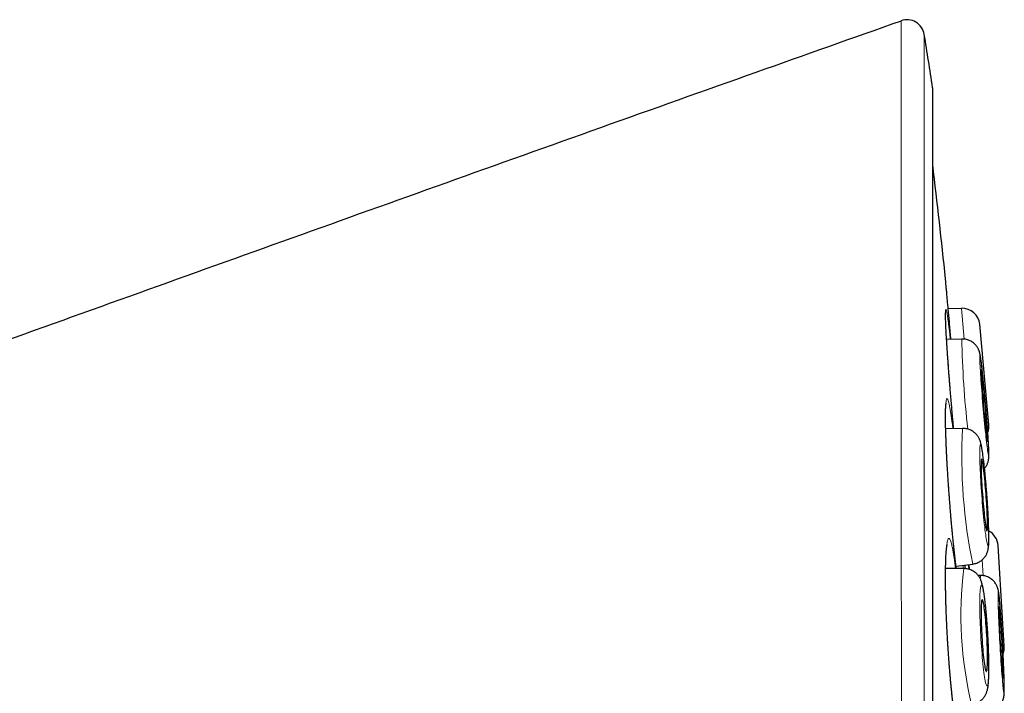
# Model space of a CAD drawing. Header units: millimetres. Extents: x 8 to 960, y 12 to 931.
# Tile 173 of 175: x 720 to 736, y 920 to 931. Entities that reach past the tile are written whole.
import ezdxf

# ---------------------------------------------------------------- set-up
doc = ezdxf.new("R2010")
doc.units = ezdxf.units.MM

msp = doc.modelspace()

# ---------------------------------------------------------------- linework, layer by layer
at = {"color": 8, "linetype": 'Continuous', "lineweight": 0}
for p, q in [((735.137, 913.216), (735.137, 929.914)), ((735.677, 925.627), (735.63, 926.151)), ((735.659, 921.718), (735.657, 921.774)), ((735.999, 921.596), (735.982, 921.869))]:
    msp.add_line(p, q, dxfattribs=at)
at = {"color": 7, "linetype": 'Continuous', "lineweight": 30}
for p, q in [((735.14, 896.548), (735.14, 929.883)), ((735.63, 926.151), (735.403, 926.143)), ((736.095, 924.168), (735.94, 925.879)), ((735.635, 925.628), (735.375, 925.62)), ((735.635, 925.628), (735.636, 925.628)), ((735.648, 924.106), (735.36, 924.099)), ((735.648, 924.106), (735.65, 924.105)), ((736.358, 920.396), (736.252, 922.111)), ((735.536, 921.758), (735.821, 921.795)), ((735.67, 921.718), (735.358, 921.717)), ((735.67, 921.718), (735.672, 921.718)), ((735.957, 921.599), (735.913, 921.599)), ((735.957, 921.599), (735.957, 921.599))]:
    msp.add_line(p, q, dxfattribs=at)
at = {"color": 8, "linetype": 'Continuous', "lineweight": 0, "flags": 128}
for points in [[(736.092, 923.643), (736.093, 923.645), (736.094, 923.653), (736.095, 923.665), (736.095, 923.681), (736.095, 923.703), (736.094, 923.728), (736.093, 923.758), (736.092, 923.793), (736.09, 923.831), (736.087, 923.873), (736.085, 923.918), (736.082, 923.966), (736.078, 924.018), (736.074, 924.072), (736.07, 924.129), (736.066, 924.188), (736.061, 924.248), (736.056, 924.31), (736.051, 924.373), (736.046, 924.437), (736.04, 924.5), (736.035, 924.564), (736.029, 924.628), (736.023, 924.691), (736.018, 924.753), (736.012, 924.813), (736.006, 924.872), (736, 924.928), (735.995, 924.982), (735.989, 925.034), (735.984, 925.082), (735.979, 925.127), (735.974, 925.169), (735.969, 925.207), (735.965, 925.241), (735.961, 925.27), (735.957, 925.296), (735.954, 925.317), (735.951, 925.333), (735.948, 925.345), (735.946, 925.352), (735.944, 925.354), (735.942, 925.352), (735.941, 925.344), (735.94, 925.332), (735.94, 925.316), (735.94, 925.294), (735.941, 925.269), (735.942, 925.239), (735.944, 925.204), (735.946, 925.166), (735.948, 925.125), (735.951, 925.079), (735.954, 925.031), (735.957, 924.979), (735.961, 924.925), (735.965, 924.868), (735.969, 924.809), (735.974, 924.749), (735.979, 924.687), (735.984, 924.624), (735.989, 924.561), (735.995, 924.497), (736, 924.433), (736.006, 924.369), (736.012, 924.306), (736.018, 924.244), (736.023, 924.184), (736.029, 924.125), (736.035, 924.069), (736.041, 924.015), (736.046, 923.963), (736.051, 923.915), (736.056, 923.87), (736.061, 923.828), (736.066, 923.79), (736.07, 923.756), (736.074, 923.727), (736.078, 923.701), (736.082, 923.68), (736.085, 923.664), (736.087, 923.652), (736.09, 923.645), (736.092, 923.643)], [(736.082, 922.115), (736.085, 922.117), (736.087, 922.125), (736.09, 922.137), (736.092, 922.154), (736.093, 922.175), (736.094, 922.201), (736.095, 922.231), (736.095, 922.266), (736.095, 922.304), (736.094, 922.346), (736.093, 922.391), (736.092, 922.44), (736.09, 922.492), (736.087, 922.546), (736.085, 922.603), (736.081, 922.662), (736.078, 922.722), (736.074, 922.784), (736.07, 922.847), (736.066, 922.911), (736.061, 922.975), (736.056, 923.039), (736.051, 923.102), (736.046, 923.165), (736.04, 923.227), (736.035, 923.287), (736.029, 923.346), (736.023, 923.403), (736.017, 923.457), (736.012, 923.508), (736.006, 923.556), (736, 923.602), (735.995, 923.643), (735.989, 923.681), (735.984, 923.715), (735.979, 923.745), (735.974, 923.77), (735.969, 923.791), (735.965, 923.807), (735.961, 923.819), (735.957, 923.826), (735.954, 923.828), (735.951, 923.825), (735.948, 923.818), (735.946, 923.806), (735.944, 923.789), (735.942, 923.768), (735.941, 923.742), (735.94, 923.712), (735.94, 923.677), (735.94, 923.639), (735.941, 923.597), (735.942, 923.552), (735.944, 923.503), (735.946, 923.451), (735.948, 923.397), (735.951, 923.34), (735.954, 923.281), (735.957, 923.221), (735.961, 923.159), (735.965, 923.096), (735.969, 923.032), (735.974, 922.968), (735.979, 922.904), (735.984, 922.841), (735.989, 922.778), (735.995, 922.716), (736.001, 922.655), (736.006, 922.597), (736.012, 922.54), (736.018, 922.486), (736.024, 922.435), (736.029, 922.386), (736.035, 922.341), (736.041, 922.3), (736.046, 922.262), (736.051, 922.228), (736.056, 922.198), (736.061, 922.173), (736.066, 922.152), (736.07, 922.136), (736.074, 922.124), (736.078, 922.117), (736.082, 922.115)], [(736.078, 920.578), (736.074, 920.642), (736.07, 920.705), (736.066, 920.768), (736.061, 920.83), (736.056, 920.891), (736.051, 920.95), (736.046, 921.006), (736.041, 921.061), (736.035, 921.112), (736.029, 921.161), (736.024, 921.206), (736.018, 921.248), (736.012, 921.286), (736.006, 921.32), (736.001, 921.35), (735.995, 921.376), (735.989, 921.397), (735.984, 921.414), (735.979, 921.426), (735.974, 921.433), (735.969, 921.435), (735.965, 921.433), (735.961, 921.426), (735.957, 921.414), (735.954, 921.397), (735.951, 921.376), (735.948, 921.35), (735.946, 921.32), (735.944, 921.286), (735.942, 921.248), (735.941, 921.206), (735.94, 921.161), (735.94, 921.112), (735.94, 921.061), (735.941, 921.006), (735.942, 920.95), (735.944, 920.891), (735.946, 920.83), (735.948, 920.768), (735.951, 920.705), (735.954, 920.642), (735.957, 920.578), (735.961, 920.513), (735.965, 920.45), (735.969, 920.387), (735.974, 920.325), (735.979, 920.264), (735.984, 920.205), (735.989, 920.149), (735.995, 920.094), (736, 920.043), (736.006, 919.994), (736.012, 919.949), (736.017, 919.907), (736.023, 919.869), (736.029, 919.835), (736.035, 919.805), (736.04, 919.779), (736.046, 919.758), (736.051, 919.741), (736.056, 919.729), (736.061, 919.722), (736.066, 919.72), (736.07, 919.722), (736.074, 919.729), (736.078, 919.741), (736.081, 919.758), (736.085, 919.779), (736.087, 919.805), (736.09, 919.835), (736.092, 919.869), (736.093, 919.907), (736.094, 919.949), (736.095, 919.994), (736.095, 920.043), (736.095, 920.094), (736.094, 920.149), (736.093, 920.205), (736.092, 920.264), (736.09, 920.325), (736.087, 920.387), (736.085, 920.45), (736.082, 920.513), (736.078, 920.578)], [(736.353, 919.6), (736.354, 919.603), (736.356, 919.61), (736.357, 919.622), (736.357, 919.639), (736.358, 919.66), (736.358, 919.686), (736.358, 919.716), (736.357, 919.75), (736.357, 919.788), (736.356, 919.83), (736.354, 919.875), (736.353, 919.924), (736.351, 919.976), (736.349, 920.03), (736.346, 920.087), (736.344, 920.146), (736.341, 920.206), (736.338, 920.268), (736.335, 920.331), (736.332, 920.395), (736.328, 920.459), (736.324, 920.523), (736.321, 920.587), (736.317, 920.65), (736.313, 920.712), (736.309, 920.772), (736.305, 920.831), (736.301, 920.888), (736.297, 920.942), (736.293, 920.993), (736.29, 921.042), (736.286, 921.087), (736.282, 921.129), (736.279, 921.167), (736.275, 921.201), (736.272, 921.231), (736.269, 921.257), (736.266, 921.278), (736.264, 921.294), (736.262, 921.306), (736.259, 921.313), (736.258, 921.315), (736.256, 921.313), (736.255, 921.306), (736.254, 921.294), (736.253, 921.277), (736.253, 921.256), (736.252, 921.23), (736.253, 921.2), (736.253, 921.166), (736.254, 921.127), (736.255, 921.086), (736.256, 921.04), (736.258, 920.991), (736.259, 920.94), (736.262, 920.885), (736.264, 920.829), (736.267, 920.77), (736.269, 920.709), (736.272, 920.647), (736.275, 920.584), (736.279, 920.521), (736.282, 920.456), (736.286, 920.392), (736.29, 920.329), (736.293, 920.266), (736.297, 920.204), (736.301, 920.143), (736.305, 920.084), (736.309, 920.028), (736.313, 919.974), (736.317, 919.922), (736.321, 919.873), (736.325, 919.828), (736.328, 919.786), (736.332, 919.748), (736.335, 919.714), (736.338, 919.684), (736.341, 919.659), (736.344, 919.638), (736.347, 919.621), (736.349, 919.609), (736.351, 919.602), (736.353, 919.6)]]:
    msp.add_lwpolyline(points, dxfattribs=at)
at = {"color": 7, "linetype": 'Continuous', "lineweight": 30, "flags": 128}
for points in [[(736.07, 923.888), (736.072, 923.89), (736.072, 923.898), (736.073, 923.91), (736.073, 923.926), (736.072, 923.947), (736.071, 923.973), (736.07, 924.002), (736.068, 924.036), (736.066, 924.073), (736.064, 924.113), (736.061, 924.156), (736.058, 924.202), (736.054, 924.251), (736.05, 924.301), (736.046, 924.353), (736.042, 924.406), (736.037, 924.459), (736.033, 924.513), (736.028, 924.567), (736.023, 924.621), (736.018, 924.673), (736.013, 924.724), (736.008, 924.773), (736.004, 924.821), (735.999, 924.865), (735.994, 924.907), (735.99, 924.945), (735.986, 924.98), (735.982, 925.012), (735.979, 925.039), (735.975, 925.062), (735.972, 925.081), (735.97, 925.095), (735.967, 925.104), (735.966, 925.109), (735.964, 925.109), (735.963, 925.104), (735.963, 925.094), (735.962, 925.08), (735.963, 925.061), (735.963, 925.038), (735.964, 925.01), (735.966, 924.979), (735.968, 924.943), (735.97, 924.905), (735.973, 924.863), (735.976, 924.818), (735.979, 924.771), (735.983, 924.722), (735.987, 924.67), (735.991, 924.618), (735.996, 924.565), (736, 924.511), (736.005, 924.457), (736.01, 924.403), (736.015, 924.35), (736.019, 924.298), (736.024, 924.248), (736.029, 924.2), (736.034, 924.154), (736.039, 924.111), (736.043, 924.071), (736.047, 924.034), (736.051, 924.001), (736.055, 923.971), (736.058, 923.946), (736.062, 923.925), (736.064, 923.909), (736.067, 923.897), (736.069, 923.89), (736.07, 923.888)], [(736.063, 922.36), (736.066, 922.363), (736.068, 922.37), (736.07, 922.382), (736.071, 922.399), (736.072, 922.42), (736.073, 922.446), (736.073, 922.475), (736.073, 922.509), (736.072, 922.546), (736.071, 922.586), (736.069, 922.63), (736.067, 922.676), (736.065, 922.724), (736.062, 922.774), (736.059, 922.826), (736.055, 922.879), (736.052, 922.933), (736.048, 922.987), (736.043, 923.041), (736.039, 923.095), (736.034, 923.147), (736.03, 923.198), (736.025, 923.247), (736.02, 923.295), (736.015, 923.339), (736.01, 923.381), (736.005, 923.419), (736.001, 923.454), (735.996, 923.486), (735.992, 923.513), (735.988, 923.536), (735.984, 923.554), (735.98, 923.568), (735.976, 923.578), (735.973, 923.582), (735.971, 923.582), (735.968, 923.577), (735.966, 923.567), (735.965, 923.553), (735.963, 923.534), (735.963, 923.511), (735.962, 923.483), (735.963, 923.451), (735.963, 923.416), (735.964, 923.377), (735.965, 923.335), (735.967, 923.291), (735.969, 923.243), (735.972, 923.194), (735.975, 923.143), (735.978, 923.09), (735.982, 923.037), (735.986, 922.983), (735.99, 922.929), (735.994, 922.875), (735.999, 922.822), (736.003, 922.77), (736.008, 922.72), (736.013, 922.672), (736.018, 922.626), (736.023, 922.583), (736.027, 922.542), (736.032, 922.506), (736.037, 922.472), (736.041, 922.443), (736.046, 922.418), (736.05, 922.397), (736.054, 922.381), (736.057, 922.369), (736.06, 922.362), (736.063, 922.36)], [(736.061, 920.578), (736.058, 920.632), (736.054, 920.685), (736.05, 920.738), (736.046, 920.79), (736.042, 920.84), (736.038, 920.887), (736.033, 920.933), (736.028, 920.975), (736.023, 921.015), (736.018, 921.051), (736.014, 921.084), (736.009, 921.112), (736.004, 921.136), (735.999, 921.156), (735.995, 921.171), (735.99, 921.182), (735.986, 921.188), (735.982, 921.189), (735.979, 921.186), (735.975, 921.177), (735.972, 921.164), (735.97, 921.147), (735.968, 921.125), (735.966, 921.098), (735.964, 921.068), (735.963, 921.034), (735.963, 920.996), (735.962, 920.955), (735.963, 920.91), (735.963, 920.864), (735.964, 920.815), (735.966, 920.764), (735.968, 920.712), (735.97, 920.659), (735.973, 920.605), (735.976, 920.55), (735.979, 920.497), (735.983, 920.443), (735.987, 920.391), (735.991, 920.34), (735.995, 920.291), (736, 920.245), (736.005, 920.201), (736.01, 920.159), (736.014, 920.122), (736.019, 920.087), (736.024, 920.057), (736.029, 920.03), (736.034, 920.008), (736.038, 919.991), (736.043, 919.978), (736.047, 919.969), (736.051, 919.966), (736.055, 919.967), (736.058, 919.973), (736.061, 919.984), (736.064, 919.999), (736.067, 920.019), (736.069, 920.043), (736.07, 920.072), (736.072, 920.104), (736.072, 920.14), (736.073, 920.18), (736.073, 920.222), (736.072, 920.268), (736.071, 920.315), (736.07, 920.365), (736.068, 920.417), (736.066, 920.47), (736.064, 920.523), (736.061, 920.578)], [(736.339, 919.846), (736.34, 919.848), (736.342, 919.855), (736.342, 919.867), (736.343, 919.884), (736.343, 919.905), (736.343, 919.93), (736.342, 919.96), (736.342, 919.993), (736.341, 920.03), (736.339, 920.071), (736.338, 920.114), (736.336, 920.16), (736.334, 920.209), (736.332, 920.259), (736.329, 920.311), (736.327, 920.364), (736.324, 920.418), (736.321, 920.472), (736.318, 920.526), (736.314, 920.58), (736.311, 920.632), (736.308, 920.683), (736.305, 920.733), (736.301, 920.78), (736.298, 920.825), (736.295, 920.867), (736.292, 920.905), (736.289, 920.94), (736.286, 920.972), (736.283, 920.999), (736.28, 921.022), (736.278, 921.041), (736.276, 921.055), (736.274, 921.064), (736.272, 921.069), (736.271, 921.069), (736.269, 921.064), (736.268, 921.055), (736.268, 921.04), (736.268, 921.021), (736.268, 920.998), (736.268, 920.971), (736.268, 920.939), (736.269, 920.904), (736.27, 920.865), (736.272, 920.823), (736.273, 920.778), (736.275, 920.731), (736.278, 920.682), (736.28, 920.63), (736.282, 920.578), (736.285, 920.524), (736.288, 920.47), (736.291, 920.416), (736.294, 920.362), (736.298, 920.309), (736.301, 920.257), (736.304, 920.207), (736.307, 920.159), (736.311, 920.113), (736.314, 920.069), (736.317, 920.029), (736.32, 919.992), (736.323, 919.959), (736.326, 919.93), (736.329, 919.904), (736.331, 919.883), (736.334, 919.867), (736.336, 919.855), (736.338, 919.848), (736.339, 919.846)]]:
    msp.add_lwpolyline(points, dxfattribs=at)
at = {"color": 7, "linetype": 'Continuous', "lineweight": 30}
for centre, radius, start, end in [((734.699, 930.768), 0.3, 9.2063, 109.4587), ((626.402, 913.216), 110.01, 8.73035, 9.20629), ((734.94, 929.883), 0.2, 0, 8.7303), ((606.053, 913.216), 130, 5.93337, 6.79405), ((735.641, 925.852), 0.3, 5.17, 92.17), ((735.796, 924.141), 0.3, 340.1642, 5.17), ((735.953, 922.093), 0.3, 3.525, 61.9821), ((736.059, 920.378), 0.3, 339.3845, 3.525)]:
    msp.add_arc(centre, radius, start, end, dxfattribs=at)
at = {"color": 8, "linetype": 'Continuous', "lineweight": 0}
for centre, radius, start, end in [((750.413, 925.854), 14.78, 180.8732, 186.8419), ((744.571, 923.611), 8.936, 176.826, 191.7246), ((742.088, 920.92), 6.468, 172.9105, 193.5471), ((736.089, 921.555), 0.139, 161.5185, 185.9327)]:
    msp.add_arc(centre, radius, start, end, dxfattribs=at)
at = {"color": 7, "linetype": 'Continuous', "lineweight": 30}
for points, knots in [([(734.599, 931.045), (733.774, 930.754), (732.066, 930.149), (729.481, 929.229), (726.846, 928.288), (724.224, 927.349), (721.616, 926.414), (719.021, 925.482), (716.439, 924.555), (713.869, 923.634), (711.311, 922.719), (708.765, 921.812), (706.291, 920.933), (704.665, 920.36), (703.884, 920.085)], [0, 0, 0, 0, 0.080453, 0.166669, 0.252466, 0.337845, 0.422807, 0.507353, 0.591483, 0.675198, 0.758498, 0.841384, 0.923856, 1, 1, 1, 1]), ([(734.599, 931.045), (734.599, 931.046), (734.599, 931.051), (734.599, 931.051), (734.599, 931.051)], [0, 0, 0, 0, 0.0344337, 1, 1, 1, 1]), ([(735.369, 926.511), (735.367, 926.529), (735.364, 926.564), (735.361, 926.604), (735.358, 926.634), (735.356, 926.651), (735.356, 926.653), (735.356, 926.654)], [0, 0, 0, 0, 0.199559, 0.399117, 0.604474, 0.80983, 1, 1, 1, 1]), ([(735.45, 925.622), (735.446, 925.665), (735.438, 925.751), (735.427, 925.873), (735.417, 925.989), (735.407, 926.099), (735.397, 926.2), (735.389, 926.293), (735.381, 926.375), (735.375, 926.45), (735.371, 926.491), (735.369, 926.511)], [0, 0, 0, 0, 0.111674, 0.22113, 0.330587, 0.443224, 0.555861, 0.665306, 0.774751, 0.887376, 1, 1, 1, 1]), ([(735.495, 924.102), (735.494, 924.115), (735.49, 924.156), (735.484, 924.225), (735.476, 924.309), (735.469, 924.393), (735.462, 924.477), (735.454, 924.562), (735.447, 924.645), (735.44, 924.729), (735.434, 924.812), (735.427, 924.894), (735.421, 924.975), (735.414, 925.054), (735.409, 925.132), (735.403, 925.206), (735.398, 925.279), (735.393, 925.35), (735.388, 925.419), (735.384, 925.487), (735.379, 925.552), (735.376, 925.614), (735.372, 925.673), (735.369, 925.729), (735.366, 925.782), (735.364, 925.831), (735.362, 925.876), (735.36, 925.917), (735.359, 925.953), (735.358, 925.985), (735.357, 926.013), (735.357, 926.036), (735.357, 926.053), (735.357, 926.066), (735.358, 926.073), (735.358, 926.076), (735.358, 926.075), (735.358, 926.075)], [0, 0, 0, 0, 0.014939, 0.045811, 0.076711, 0.107649, 0.138632, 0.169534, 0.200304, 0.231212, 0.262208, 0.29324, 0.324239, 0.355149, 0.385921, 0.416196, 0.446458, 0.476981, 0.507735, 0.538683, 0.569781, 0.600978, 0.632217, 0.663418, 0.694514, 0.725434, 0.756109, 0.786459, 0.816399, 0.845819, 0.874592, 0.903621, 0.931859, 0.955533, 0.976788, 0.995135, 1, 1, 1, 1]), ([(736.021, 923.422), (736.027, 923.429), (736.038, 923.443), (736.053, 923.466), (736.065, 923.489), (736.075, 923.511), (736.081, 923.532), (736.086, 923.55), (736.09, 923.566), (736.092, 923.581), (736.094, 923.594), (736.095, 923.608), (736.096, 923.622), (736.096, 923.641), (736.096, 923.665), (736.096, 923.693), (736.095, 923.725), (736.093, 923.759), (736.092, 923.797), (736.09, 923.838), (736.087, 923.881), (736.084, 923.927), (736.081, 923.975), (736.078, 924.026), (736.074, 924.079), (736.07, 924.134), (736.066, 924.19), (736.061, 924.248), (736.057, 924.307), (736.052, 924.368), (736.047, 924.428), (736.041, 924.489), (736.036, 924.55), (736.031, 924.611), (736.025, 924.671), (736.02, 924.731), (736.014, 924.789), (736.009, 924.846), (736.003, 924.901), (735.998, 924.955), (735.992, 925.006), (735.987, 925.055), (735.982, 925.101), (735.977, 925.145), (735.972, 925.186), (735.968, 925.223), (735.963, 925.258), (735.959, 925.29), (735.954, 925.32), (735.949, 925.349), (735.945, 925.372), (735.94, 925.393), (735.936, 925.407), (735.931, 925.422), (735.925, 925.438), (735.918, 925.455), (735.908, 925.475), (735.894, 925.497), (735.877, 925.52), (735.856, 925.542), (735.832, 925.564), (735.806, 925.583), (735.777, 925.599), (735.746, 925.612), (735.713, 925.621), (735.679, 925.627), (735.652, 925.629), (735.637, 925.628), (735.635, 925.628)], [0, 0, 0, 0, 0.0083924, 0.0174139, 0.0260052, 0.03405, 0.0414644, 0.0483281, 0.0549268, 0.0616819, 0.0689368, 0.0773062, 0.0876709, 0.1017069, 0.124521, 0.1460999, 0.1663755, 0.1878153, 0.2083725, 0.2284754, 0.2483198, 0.2680023, 0.287577, 0.3070769, 0.3265231, 0.3459301, 0.3653081, 0.3846645, 0.404005, 0.4233339, 0.4426551, 0.4619715, 0.4812862, 0.5006013, 0.5199192, 0.5392425, 0.5585745, 0.5779187, 0.5972795, 0.6166624, 0.6360745, 0.6555255, 0.6750288, 0.6946036, 0.7142792, 0.7341014, 0.7541477, 0.7745592, 0.7956268, 0.8180816, 0.8447012, 0.856748, 0.8650872, 0.8726199, 0.8798222, 0.8870529, 0.8947816, 0.9033373, 0.9126871, 0.9225666, 0.9327669, 0.9431721, 0.9537099, 0.9643339, 0.9750144, 0.9857318, 0.9976384, 1, 1, 1, 1]), ([(735.541, 921.718), (735.54, 921.721), (735.538, 921.743), (735.532, 921.786), (735.525, 921.847), (735.517, 921.912), (735.51, 921.979), (735.502, 922.049), (735.494, 922.121), (735.487, 922.195), (735.479, 922.271), (735.472, 922.348), (735.465, 922.427), (735.457, 922.507), (735.45, 922.589), (735.443, 922.672), (735.437, 922.755), (735.43, 922.839), (735.424, 922.923), (735.417, 923.007), (735.411, 923.091), (735.406, 923.174), (735.4, 923.258), (735.395, 923.34), (735.39, 923.421), (735.385, 923.501), (735.381, 923.579), (735.377, 923.654), (735.374, 923.727), (735.37, 923.799), (735.368, 923.869), (735.365, 923.936), (735.363, 924.002), (735.361, 924.065), (735.359, 924.125), (735.358, 924.182), (735.358, 924.235), (735.357, 924.285), (735.357, 924.33), (735.358, 924.371), (735.358, 924.408), (735.359, 924.44), (735.361, 924.467), (735.362, 924.489), (735.363, 924.506), (735.365, 924.518), (735.366, 924.525), (735.366, 924.528), (735.366, 924.528), (735.366, 924.527)], [0, 0, 0, 0, 0.003951, 0.026705, 0.049539, 0.072419, 0.095313, 0.11819, 0.141031, 0.163821, 0.18655, 0.209153, 0.231876, 0.254694, 0.277521, 0.300365, 0.323232, 0.346127, 0.369058, 0.391967, 0.414731, 0.437601, 0.46054, 0.483507, 0.506451, 0.529329, 0.552101, 0.574519, 0.596882, 0.619436, 0.642157, 0.665016, 0.687978, 0.711004, 0.734044, 0.757035, 0.779922, 0.802645, 0.825143, 0.847343, 0.869164, 0.890505, 0.911246, 0.9321, 0.950174, 0.96703, 0.98237, 0.996007, 1, 1, 1, 1]), ([(735.821, 921.795), (735.827, 921.796), (735.845, 921.798), (735.873, 921.806), (735.905, 921.818), (735.935, 921.833), (735.962, 921.851), (735.986, 921.871), (736.008, 921.892), (736.026, 921.915), (736.042, 921.937), (736.054, 921.96), (736.064, 921.981), (736.071, 922.001), (736.077, 922.02), (736.082, 922.038), (736.085, 922.056), (736.088, 922.074), (736.091, 922.096), (736.093, 922.124), (736.095, 922.157), (736.096, 922.193), (736.096, 922.231), (736.096, 922.272), (736.096, 922.316), (736.095, 922.362), (736.093, 922.411), (736.091, 922.461), (736.089, 922.514), (736.087, 922.569), (736.084, 922.625), (736.081, 922.683), (736.077, 922.742), (736.074, 922.803), (736.069, 922.864), (736.065, 922.925), (736.061, 922.987), (736.056, 923.048), (736.051, 923.11), (736.046, 923.17), (736.041, 923.23), (736.035, 923.288), (736.03, 923.345), (736.024, 923.401), (736.018, 923.454), (736.013, 923.505), (736.007, 923.554), (736.001, 923.601), (735.995, 923.645), (735.99, 923.686), (735.984, 923.725), (735.978, 923.762), (735.971, 923.797), (735.965, 923.829), (735.958, 923.856), (735.952, 923.878), (735.945, 923.897), (735.938, 923.915), (735.929, 923.934), (735.918, 923.954), (735.905, 923.975), (735.889, 923.996), (735.869, 924.018), (735.846, 924.039), (735.82, 924.058), (735.791, 924.074), (735.76, 924.087), (735.728, 924.098), (735.693, 924.104), (735.666, 924.106), (735.651, 924.105), (735.648, 924.105)], [0, 0, 0, 0, 0.00555, 0.016178, 0.026534, 0.03664, 0.046503, 0.056123, 0.065488, 0.074573, 0.083334, 0.091729, 0.09977, 0.107592, 0.115466, 0.123678, 0.13269, 0.143171, 0.156232, 0.174329, 0.198066, 0.218779, 0.238291, 0.258874, 0.278693, 0.298074, 0.317186, 0.336121, 0.354933, 0.373657, 0.392317, 0.410929, 0.429506, 0.448058, 0.466591, 0.485112, 0.503627, 0.52214, 0.540656, 0.559178, 0.577712, 0.596265, 0.614842, 0.633454, 0.65211, 0.670826, 0.689621, 0.708526, 0.727582, 0.746857, 0.766464, 0.786607, 0.807711, 0.830873, 0.848917, 0.862481, 0.872641, 0.881742, 0.890253, 0.898648, 0.907158, 0.916075, 0.925456, 0.9352, 0.94518, 0.955302, 0.965511, 0.975773, 0.986067, 0.997492, 1, 1, 1, 1]), ([(735.563, 918.969), (735.563, 918.969), (735.563, 918.969), (735.562, 918.973), (735.559, 918.982), (735.555, 918.994), (735.551, 919.011), (735.545, 919.033), (735.54, 919.06), (735.534, 919.091), (735.527, 919.127), (735.52, 919.167), (735.513, 919.212), (735.506, 919.26), (735.499, 919.313), (735.491, 919.369), (735.484, 919.428), (735.476, 919.491), (735.469, 919.556), (735.462, 919.624), (735.455, 919.694), (735.448, 919.767), (735.441, 919.841), (735.434, 919.917), (735.428, 919.995), (735.421, 920.075), (735.415, 920.155), (735.409, 920.237), (735.404, 920.32), (735.398, 920.404), (735.393, 920.488), (735.388, 920.572), (735.384, 920.656), (735.38, 920.739), (735.376, 920.823), (735.372, 920.905), (735.369, 920.987), (735.366, 921.068), (735.364, 921.146), (735.362, 921.223), (735.36, 921.297), (735.359, 921.37), (735.358, 921.441), (735.357, 921.509), (735.357, 921.576), (735.357, 921.64), (735.358, 921.702), (735.359, 921.76), (735.36, 921.815), (735.362, 921.866), (735.364, 921.914), (735.366, 921.957), (735.368, 921.995), (735.371, 922.029), (735.374, 922.057), (735.377, 922.082), (735.379, 922.1), (735.382, 922.114), (735.384, 922.122), (735.385, 922.126), (735.385, 922.126), (735.385, 922.126)], [0, 0, 0, 0, 0.007862, 0.018993, 0.031317, 0.044778, 0.059245, 0.074537, 0.090402, 0.106797, 0.123693, 0.140981, 0.158577, 0.176413, 0.194434, 0.212594, 0.230853, 0.24918, 0.267544, 0.28592, 0.304281, 0.322613, 0.340904, 0.359136, 0.377284, 0.395635, 0.413993, 0.432364, 0.450752, 0.469162, 0.4876, 0.506059, 0.524392, 0.542762, 0.561199, 0.579673, 0.598147, 0.616579, 0.634936, 0.653194, 0.671144, 0.689216, 0.707428, 0.725758, 0.744177, 0.762655, 0.781154, 0.799619, 0.818004, 0.836259, 0.854331, 0.87216, 0.889678, 0.906804, 0.923439, 0.939757, 0.955839, 0.969471, 0.982056, 0.993463, 1, 1, 1, 1]), ([(735.695, 921.717), (735.695, 921.719), (735.694, 921.739), (735.694, 921.76), (735.693, 921.777), (735.693, 921.779)], [0, 0, 0, 0, 0.0902816, 0.9151662, 1, 1, 1, 1]), ([(735.765, 921.703), (735.765, 921.705), (735.763, 921.734), (735.762, 921.761), (735.76, 921.787)], [0, 0, 0, 0, 0.06602, 1, 1, 1, 1]), ([(736.079, 920.577), (736.078, 920.588), (736.077, 920.62), (736.073, 920.672), (736.069, 920.734), (736.065, 920.795), (736.06, 920.854), (736.055, 920.913), (736.05, 920.97), (736.045, 921.026), (736.04, 921.079), (736.034, 921.131), (736.028, 921.18), (736.022, 921.227), (736.016, 921.272), (736.01, 921.314), (736.003, 921.354), (735.996, 921.394), (735.987, 921.432), (735.979, 921.466), (735.969, 921.494), (735.961, 921.516), (735.952, 921.537), (735.941, 921.558), (735.928, 921.579), (735.912, 921.601), (735.894, 921.622), (735.872, 921.643), (735.847, 921.663), (735.819, 921.68), (735.789, 921.695), (735.757, 921.706), (735.724, 921.714), (735.695, 921.718), (735.676, 921.718), (735.67, 921.718)], [0, 0, 0, 0, 0.019718, 0.057203, 0.094704, 0.132227, 0.169788, 0.207405, 0.245097, 0.282892, 0.320822, 0.358933, 0.397288, 0.435979, 0.475145, 0.515011, 0.555975, 0.598808, 0.645318, 0.694588, 0.72383, 0.746754, 0.767295, 0.786467, 0.805198, 0.823974, 0.843196, 0.863001, 0.883283, 0.903884, 0.924676, 0.94558, 0.966547, 0.987551, 1, 1, 1, 1]), ([(736.165, 919.305), (736.166, 919.306), (736.179, 919.31), (736.2, 919.321), (736.227, 919.338), (736.252, 919.358), (736.274, 919.379), (736.293, 919.401), (736.309, 919.424), (736.322, 919.447), (736.332, 919.469), (736.339, 919.49), (736.345, 919.508), (736.349, 919.524), (736.351, 919.538), (736.353, 919.552), (736.355, 919.565), (736.356, 919.58), (736.357, 919.599), (736.358, 919.622), (736.359, 919.651), (736.359, 919.682), (736.358, 919.717), (736.358, 919.755), (736.357, 919.796), (736.356, 919.839), (736.354, 919.885), (736.353, 919.933), (736.351, 919.984), (736.349, 920.037), (736.346, 920.092), (736.344, 920.149), (736.341, 920.207), (736.338, 920.267), (736.335, 920.327), (736.332, 920.388), (736.329, 920.449), (736.325, 920.51), (736.322, 920.571), (736.318, 920.631), (736.314, 920.691), (736.311, 920.749), (736.307, 920.806), (736.303, 920.862), (736.299, 920.915), (736.296, 920.967), (736.292, 921.016), (736.288, 921.062), (736.285, 921.106), (736.281, 921.147), (736.277, 921.184), (736.274, 921.219), (736.271, 921.251), (736.267, 921.281), (736.263, 921.309), (736.26, 921.332), (736.256, 921.351), (736.252, 921.366), (736.248, 921.38), (736.243, 921.396), (736.236, 921.414), (736.227, 921.434), (736.215, 921.455), (736.199, 921.479), (736.18, 921.502), (736.157, 921.524), (736.132, 921.544), (736.104, 921.562), (736.074, 921.576), (736.042, 921.588), (736.009, 921.595), (735.98, 921.599), (735.963, 921.598), (735.957, 921.598)], [0, 0, 0, 0, 0.0017677, 0.0118259, 0.0216274, 0.031171, 0.0404465, 0.049431, 0.0580804, 0.0663171, 0.07403, 0.0811398, 0.0877246, 0.0940595, 0.1005471, 0.1075188, 0.115565, 0.1255339, 0.1390437, 0.1610532, 0.1817295, 0.20116, 0.2217048, 0.2414098, 0.2606816, 0.2797064, 0.2985764, 0.3173433, 0.3360385, 0.3546823, 0.3732886, 0.3918671, 0.4104249, 0.4289674, 0.4474989, 0.466023, 0.4845425, 0.5030604, 0.5215788, 0.5400999, 0.5586263, 0.577161, 0.5957076, 0.6142702, 0.6328543, 0.6514666, 0.6701165, 0.688817, 0.7075869, 0.7264543, 0.745464, 0.7646912, 0.7842735, 0.8044955, 0.8260761, 0.8488642, 0.8609911, 0.8691903, 0.8765472, 0.8834795, 0.8903868, 0.8976771, 0.9057228, 0.9145603, 0.9239554, 0.9336875, 0.9436329, 0.9537163, 0.9638891, 0.9741205, 0.9843903, 0.994685, 1, 1, 1, 1]), ([(735.8, 919.405), (735.807, 919.406), (735.825, 919.408), (735.855, 919.415), (735.887, 919.427), (735.917, 919.442), (735.944, 919.459), (735.969, 919.479), (735.991, 919.5), (736.009, 919.522), (736.025, 919.544), (736.038, 919.566), (736.049, 919.588), (736.057, 919.608), (736.064, 919.629), (736.07, 919.649), (736.075, 919.671), (736.08, 919.696), (736.084, 919.728), (736.088, 919.765), (736.091, 919.806), (736.093, 919.847), (736.095, 919.891), (736.096, 919.938), (736.096, 919.987), (736.096, 920.037), (736.096, 920.09), (736.095, 920.145), (736.094, 920.201), (736.093, 920.259), (736.091, 920.318), (736.089, 920.379), (736.086, 920.44), (736.083, 920.501), (736.081, 920.547), (736.079, 920.572), (736.079, 920.577)], [0, 0, 0, 0, 0.01272, 0.034437, 0.055632, 0.076346, 0.096604, 0.116408, 0.135745, 0.154583, 0.172899, 0.190752, 0.208378, 0.226234, 0.244844, 0.26513, 0.288419, 0.316912, 0.355265, 0.405023, 0.447857, 0.488059, 0.530435, 0.57111, 0.610788, 0.649843, 0.688481, 0.726829, 0.764966, 0.80295, 0.84082, 0.878606, 0.916332, 0.954016, 0.989688, 1, 1, 1, 1])]:
    msp.add_open_spline(points, degree=3, knots=knots, dxfattribs=at)
at = {"color": 8, "linetype": 'Continuous', "lineweight": 0}
for points, knots in [([(734.709, 895.141), (734.709, 895.142), (734.709, 895.144), (734.709, 895.161), (734.708, 895.194), (734.708, 895.242), (734.707, 895.304), (734.706, 895.38), (734.704, 895.47), (734.703, 895.574), (734.701, 895.693), (734.699, 895.825), (734.697, 895.971), (734.695, 896.129), (734.693, 896.298), (734.691, 896.478), (734.688, 896.67), (734.686, 896.874), (734.684, 897.089), (734.682, 897.317), (734.679, 897.556), (734.677, 897.81), (734.675, 898.08), (734.672, 898.366), (734.67, 898.664), (734.668, 898.971), (734.665, 899.287), (734.663, 899.611), (734.661, 899.946), (734.659, 900.292), (734.657, 900.649), (734.655, 901.014), (734.653, 901.387), (734.651, 901.774), (734.649, 902.177), (734.647, 902.598), (734.645, 903.028), (734.643, 903.459), (734.641, 903.891), (734.64, 904.324), (734.638, 904.763), (734.636, 905.21), (734.635, 905.664), (734.633, 906.123), (734.632, 906.585), (734.63, 907.059), (734.629, 907.546), (734.627, 908.048), (734.626, 908.555), (734.625, 909.057), (734.624, 909.552), (734.622, 910.041), (734.621, 910.532), (734.62, 911.027), (734.619, 911.525), (734.618, 912.022), (734.617, 912.518), (734.616, 913.021), (734.615, 913.534), (734.614, 914.056), (734.613, 914.578), (734.612, 915.091), (734.612, 915.592), (734.611, 916.082), (734.61, 916.571), (734.609, 917.059), (734.609, 917.544), (734.608, 918.025), (734.607, 918.5), (734.607, 918.977), (734.606, 919.459), (734.605, 919.944), (734.605, 920.424), (734.604, 920.853), (734.604, 921.231), (734.603, 921.56), (734.603, 921.886), (734.603, 922.209), (734.603, 922.528), (734.602, 922.845), (734.602, 923.157), (734.602, 923.498), (734.601, 923.865), (734.601, 924.257), (734.601, 924.641), (734.6, 925.016), (734.6, 925.382), (734.6, 925.738), (734.6, 926.085), (734.6, 926.428), (734.599, 926.765), (734.599, 927.097), (734.599, 927.417), (734.599, 927.72), (734.599, 928.007), (734.599, 928.277), (734.599, 928.536), (734.599, 928.783), (734.599, 929.018), (734.599, 929.241), (734.599, 929.452), (734.599, 929.654), (734.599, 929.845), (734.599, 930.026), (734.599, 930.192), (734.599, 930.334), (734.599, 930.455), (734.599, 930.556), (734.599, 930.649), (734.599, 930.732), (734.599, 930.806), (734.599, 930.871), (734.599, 930.926), (734.599, 930.971), (734.599, 931.007), (734.599, 931.033), (734.599, 931.041), (734.599, 931.045)], [0, 0, 0, 0, 0.000866, 0.009628, 0.018417, 0.027206, 0.036047, 0.044895, 0.053917, 0.062941, 0.071964, 0.081051, 0.09014, 0.099228, 0.107985, 0.116741, 0.125525, 0.134308, 0.143064, 0.151821, 0.160603, 0.169386, 0.178572, 0.187759, 0.196975, 0.206191, 0.215182, 0.224174, 0.233193, 0.242213, 0.251284, 0.260363, 0.269296, 0.278235, 0.287689, 0.297142, 0.306627, 0.316112, 0.325125, 0.334138, 0.343178, 0.352219, 0.361312, 0.370413, 0.379367, 0.388328, 0.397808, 0.407288, 0.416801, 0.426313, 0.435282, 0.444251, 0.453247, 0.462243, 0.471291, 0.480346, 0.489257, 0.498174, 0.507603, 0.517032, 0.526494, 0.535955, 0.544905, 0.553854, 0.562831, 0.571807, 0.580836, 0.589871, 0.598762, 0.60766, 0.617067, 0.626474, 0.635914, 0.645354, 0.652049, 0.658744, 0.66545, 0.672156, 0.678897, 0.685638, 0.69239, 0.699143, 0.708053, 0.716963, 0.725901, 0.734838, 0.743748, 0.752659, 0.761597, 0.770535, 0.779902, 0.78927, 0.798669, 0.808068, 0.816974, 0.825879, 0.834812, 0.843744, 0.85265, 0.861556, 0.870489, 0.879422, 0.888783, 0.898145, 0.907539, 0.916932, 0.924423, 0.931915, 0.939406, 0.946933, 0.954462, 0.961989, 0.96963, 0.977272, 0.984913, 0.992593, 1, 1, 1, 1]), ([(734.995, 930.816), (734.995, 930.815), (734.995, 930.812), (734.995, 930.791), (734.995, 930.756), (734.995, 930.708), (734.995, 930.645), (734.995, 930.568), (734.995, 930.477), (734.995, 930.371), (734.995, 930.252), (734.995, 930.12), (734.995, 929.977), (734.995, 929.822), (734.995, 929.654), (734.995, 929.473), (734.995, 929.28), (734.995, 929.074), (734.995, 928.857), (734.995, 928.623), (734.995, 928.373), (734.995, 928.106), (734.995, 927.826), (734.995, 927.539), (734.995, 927.245), (734.995, 926.946), (734.995, 926.636), (734.995, 926.314), (734.995, 925.982), (734.995, 925.641), (734.995, 925.292), (734.994, 924.928), (734.994, 924.548), (734.994, 924.151), (734.994, 923.745), (734.994, 923.336), (734.994, 922.925), (734.994, 922.513), (734.994, 922.093), (734.994, 921.667), (734.993, 921.235), (734.993, 920.796), (734.993, 920.352), (734.993, 919.902), (734.993, 919.446), (734.993, 918.985), (734.992, 918.518), (734.992, 918.048), (734.992, 917.577), (734.992, 917.095), (734.992, 916.601), (734.992, 916.094), (734.991, 915.585), (734.991, 915.082), (734.991, 914.585), (734.99, 914.095), (734.99, 913.605), (734.99, 913.113), (734.989, 912.62), (734.989, 912.128), (734.989, 911.64), (734.989, 911.146), (734.988, 910.644), (734.988, 910.134), (734.988, 909.626), (734.987, 909.129), (734.987, 908.643), (734.986, 908.168), (734.986, 907.697), (734.985, 907.228), (734.985, 906.763), (734.984, 906.305), (734.984, 905.854), (734.983, 905.402), (734.983, 904.947), (734.982, 904.491), (734.982, 904.041), (734.981, 903.608), (734.981, 903.189), (734.98, 902.786), (734.98, 902.39), (734.979, 902.002), (734.978, 901.621), (734.978, 901.25), (734.977, 900.89), (734.976, 900.534), (734.975, 900.182), (734.975, 899.834), (734.974, 899.497), (734.973, 899.179), (734.972, 898.88), (734.972, 898.6), (734.971, 898.329), (734.97, 898.069), (734.969, 897.821), (734.968, 897.583), (734.967, 897.356), (734.966, 897.137), (734.966, 896.927), (734.965, 896.727), (734.964, 896.541), (734.963, 896.37), (734.962, 896.215), (734.961, 896.074), (734.961, 895.946), (734.96, 895.831), (734.959, 895.729), (734.959, 895.64), (734.958, 895.563), (734.958, 895.499), (734.957, 895.448), (734.957, 895.41), (734.957, 895.387), (734.957, 895.384), (734.957, 895.383)], [0, 0, 0, 0, 0.0088702, 0.0177457, 0.0266229, 0.0354985, 0.0443688, 0.0534185, 0.0624737, 0.0715307, 0.0805859, 0.0896356, 0.0984162, 0.1072002, 0.1159842, 0.1247648, 0.1335455, 0.1423295, 0.1511137, 0.1598944, 0.1691297, 0.1783688, 0.1876079, 0.1968432, 0.2056292, 0.2144185, 0.2232078, 0.2319937, 0.2408493, 0.2497048, 0.2584253, 0.2671457, 0.2763847, 0.2856276, 0.2948705, 0.3041095, 0.3129322, 0.3217616, 0.3305943, 0.3394271, 0.3482564, 0.357079, 0.3659011, 0.3747266, 0.3835522, 0.3923743, 0.4012676, 0.4101609, 0.4189146, 0.4276684, 0.4369483, 0.4462321, 0.4555159, 0.4647957, 0.4736359, 0.4824794, 0.491323, 0.5001631, 0.5090743, 0.5179855, 0.5267582, 0.5355308, 0.5448294, 0.5541319, 0.5634344, 0.572733, 0.5816157, 0.5905017, 0.5993878, 0.6082704, 0.6172242, 0.6261779, 0.6349937, 0.6438094, 0.6531546, 0.6625037, 0.6718529, 0.6811981, 0.6900597, 0.6989247, 0.7077896, 0.7166512, 0.7255822, 0.7345131, 0.7433092, 0.7521053, 0.7614198, 0.7707383, 0.7800569, 0.7893716, 0.7980021, 0.8066357, 0.8152693, 0.8238999, 0.8325306, 0.8411644, 0.8497981, 0.8584288, 0.8674756, 0.8765261, 0.8855766, 0.8946234, 0.903256, 0.9118919, 0.9205277, 0.9291603, 0.9377932, 0.9464294, 0.9550656, 0.9636985, 0.972772, 0.9818494, 0.9909267, 1, 1, 1, 1]), ([(735.392, 926.002), (735.389, 926.02), (735.384, 926.054), (735.377, 926.091), (735.371, 926.117), (735.366, 926.132), (735.362, 926.134), (735.359, 926.124), (735.357, 926.103), (735.356, 926.07), (735.356, 926.025), (735.358, 925.969), (735.36, 925.903), (735.363, 925.826), (735.368, 925.739), (735.373, 925.643), (735.38, 925.539), (735.387, 925.427), (735.395, 925.309), (735.405, 925.184), (735.414, 925.053), (735.425, 924.919), (735.436, 924.782), (735.447, 924.642), (735.459, 924.5), (735.472, 924.359), (735.484, 924.226), (735.491, 924.141), (735.495, 924.102)], [0, 0, 0, 0, 0.038642, 0.077421, 0.116201, 0.154843, 0.193484, 0.232264, 0.271044, 0.309686, 0.348327, 0.387107, 0.425887, 0.464528, 0.50317, 0.54195, 0.58073, 0.619371, 0.658013, 0.696793, 0.735572, 0.774214, 0.812856, 0.851636, 0.890415, 0.929057, 0.967699, 1, 1, 1, 1]), ([(735.44, 925.622), (735.437, 925.649), (735.43, 925.709), (735.42, 925.792), (735.41, 925.873), (735.4, 925.945), (735.394, 925.983), (735.392, 926.002)], [0, 0, 0, 0, 0.166544, 0.374536, 0.583272, 0.792007, 1, 1, 1, 1]), ([(735.424, 924.492), (735.42, 924.509), (735.413, 924.542), (735.404, 924.577), (735.395, 924.601), (735.386, 924.613), (735.379, 924.613), (735.373, 924.602), (735.367, 924.578), (735.363, 924.543), (735.36, 924.496), (735.357, 924.438), (735.356, 924.37), (735.356, 924.291), (735.357, 924.203), (735.359, 924.105), (735.362, 924), (735.366, 923.886), (735.371, 923.766), (735.377, 923.64), (735.384, 923.509), (735.392, 923.374), (735.401, 923.236), (735.411, 923.095), (735.421, 922.954), (735.432, 922.812), (735.443, 922.671), (735.455, 922.532), (735.467, 922.396), (735.48, 922.264), (735.492, 922.136), (735.505, 922.014), (735.518, 921.899), (735.53, 921.799), (735.537, 921.742), (735.54, 921.718)], [0, 0, 0, 0, 0.030481, 0.061072, 0.091662, 0.122143, 0.152624, 0.183215, 0.213805, 0.244286, 0.274767, 0.305358, 0.335948, 0.366429, 0.396911, 0.427501, 0.458091, 0.488572, 0.519054, 0.549644, 0.580234, 0.610715, 0.641197, 0.671787, 0.702377, 0.732858, 0.76334, 0.79393, 0.82452, 0.855002, 0.885483, 0.916073, 0.946663, 0.977145, 1, 1, 1, 1]), ([(735.483, 924.102), (735.479, 924.135), (735.47, 924.2), (735.458, 924.288), (735.446, 924.367), (735.435, 924.436), (735.427, 924.474), (735.424, 924.492)], [0, 0, 0, 0, 0.1969796, 0.3973768, 0.5984898, 0.7996028, 1, 1, 1, 1]), ([(735.464, 922.115), (735.46, 922.131), (735.451, 922.163), (735.44, 922.197), (735.429, 922.22), (735.418, 922.231), (735.408, 922.23), (735.399, 922.217), (735.39, 922.193), (735.382, 922.156), (735.376, 922.108), (735.37, 922.049), (735.365, 921.98), (735.361, 921.9), (735.358, 921.811), (735.357, 921.712), (735.356, 921.605), (735.356, 921.491), (735.358, 921.371), (735.36, 921.244), (735.364, 921.112), (735.369, 920.977), (735.374, 920.838), (735.381, 920.697), (735.389, 920.555), (735.397, 920.413), (735.406, 920.273), (735.416, 920.134), (735.427, 919.998), (735.438, 919.866), (735.449, 919.739), (735.461, 919.617), (735.474, 919.502), (735.486, 919.395), (735.499, 919.296), (735.512, 919.206), (735.525, 919.125), (735.538, 919.054), (735.55, 918.994), (735.562, 918.946), (735.574, 918.908), (735.587, 918.88), (735.599, 918.865), (735.611, 918.868), (735.621, 918.885), (735.629, 918.913), (735.636, 918.952), (735.643, 919.003), (735.648, 919.065), (735.653, 919.137), (735.657, 919.219), (735.659, 919.303), (735.66, 919.363), (735.66, 919.39)], [0, 0, 0, 0, 0.019471, 0.039012, 0.058553, 0.078024, 0.097495, 0.117036, 0.136576, 0.156047, 0.175519, 0.195059, 0.2146, 0.234071, 0.253542, 0.273083, 0.292624, 0.312095, 0.331566, 0.351107, 0.370648, 0.390119, 0.40959, 0.429131, 0.448671, 0.468142, 0.487614, 0.507154, 0.526695, 0.546166, 0.565637, 0.585178, 0.604719, 0.62419, 0.643661, 0.663202, 0.682742, 0.702214, 0.721685, 0.741226, 0.760766, 0.780237, 0.804592, 0.828946, 0.848417, 0.867958, 0.887498, 0.90697, 0.926441, 0.945981, 0.965522, 0.984993, 1, 1, 1, 1]), ([(735.528, 921.718), (735.528, 921.721), (735.523, 921.759), (735.514, 921.825), (735.502, 921.913), (735.489, 921.991), (735.476, 922.06), (735.468, 922.097), (735.464, 922.115)], [0, 0, 0, 0, 0.0174663, 0.2137365, 0.4099519, 0.6068682, 0.8037845, 1, 1, 1, 1]), ([(735.693, 921.779), (735.693, 921.767), (735.694, 921.748), (735.694, 921.725), (735.694, 921.717)], [0, 0, 0, 0, 0.6361276, 1, 1, 1, 1]), ([(735.753, 921.707), (735.752, 921.719), (735.75, 921.748), (735.747, 921.772), (735.746, 921.785)], [0, 0, 0, 0, 0.4472219, 1, 1, 1, 1])]:
    msp.add_open_spline(points, degree=3, knots=knots, dxfattribs=at)

doc.saveas('drawing.dxf')
